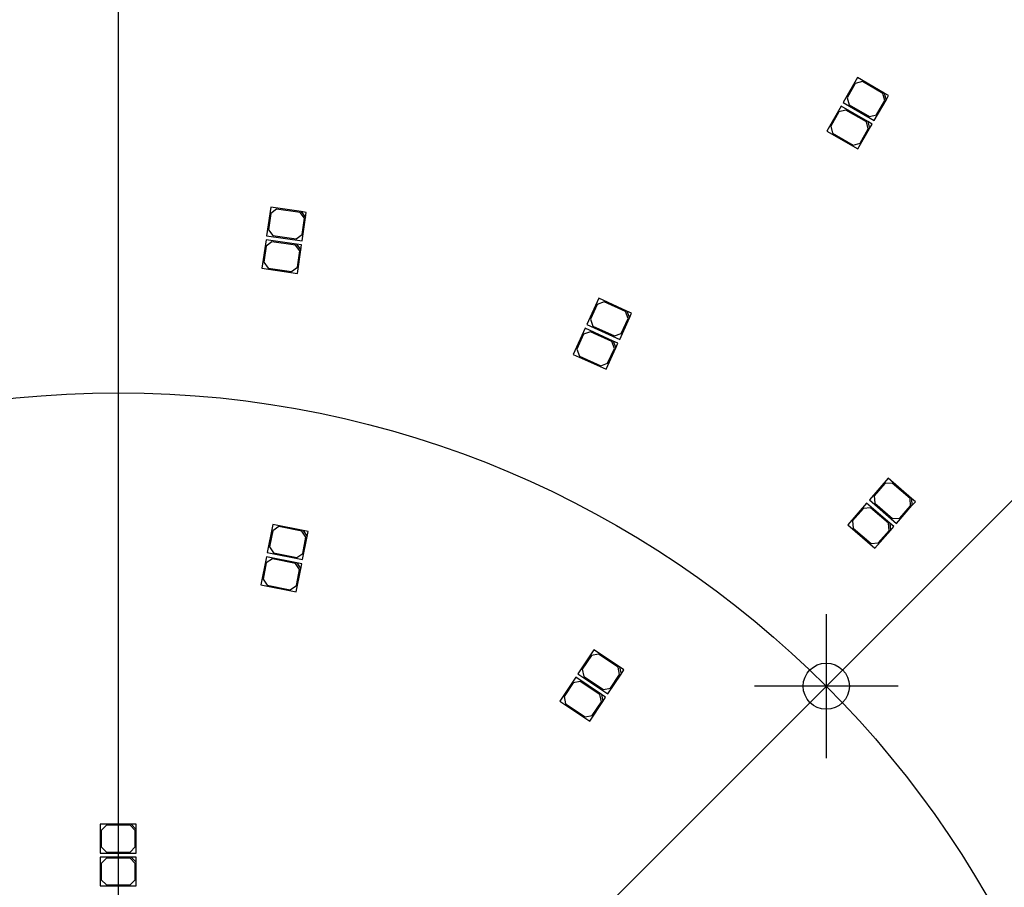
# Model space of a CAD drawing. Header units: millimetres. Extents: x 7 to 819, y 15 to 587.
# Tile 12 of 23: x 266 to 362, y 358 to 443. Entities that reach past the tile are written whole.
import ezdxf
from ezdxf.enums import TextEntityAlignment as Align
from ezdxf.lldxf.tags import DXFTag

# ---------------------------------------------------------------- set-up
doc = ezdxf.new("R2010")
doc.units = ezdxf.units.MM
for name, color, linetype in [('Default', 7, 'Continuous'), ('LED_2835_CW', 7, 'Continuous'), ('LED_2835_WW', 7, 'Continuous'), ('PCB_RDLED_440MM_', 7, 'Continuous')]:
    doc.layers.add(name, color=color, linetype=linetype)
doc.styles.add('SEACAD_Arial', font='arial.ttf')
doc.styles.add('SEACAD_Solid_Edge_ANSI1_Symbols', font='semeca1.ttf')
tags = doc.linetypes.add('CENTER2', pattern=[28.575, 19.05, -3.175, 3.175, -3.175]).pattern_tags.tags
tags[10:11] = [DXFTag(74, 4), DXFTag(75, 0), DXFTag(340, '0'), DXFTag(46, 0.0), DXFTag(50, 0.0), DXFTag(44, 0.0), DXFTag(45, 0.0)]
tags[8:9] = [DXFTag(74, 4), DXFTag(75, 0), DXFTag(340, '0'), DXFTag(46, 0.0), DXFTag(50, 0.0), DXFTag(44, 0.0), DXFTag(45, 0.0)]
tags[6:7] = [DXFTag(74, 4), DXFTag(75, 0), DXFTag(340, '0'), DXFTag(46, 0.0), DXFTag(50, 0.0), DXFTag(44, 0.0), DXFTag(45, 0.0)]
tags[4:5] = [DXFTag(74, 4), DXFTag(75, 0), DXFTag(340, '0'), DXFTag(46, 0.0), DXFTag(50, 0.0), DXFTag(44, 0.0), DXFTag(45, 0.0)]
doc.dimstyles.new('ISO', dxfattribs={"dimtxt": 8.75, "dimasz": 8.75, "dimexe": 4.375, "dimexo": 0, "dimgap": 2.1875, "dimtad": 1, "dimtxsty": 'SEACAD_Arial', "dimblk1": '_SE_FILLED', "dimblk2": '_SE_FILLED', "dimsah": 1, "dimcen": 4.375, "dimadec": 0, "dimazin": 0, "dimtfac": 0.5, "dimtdec": 3, "dimtmove": 0, "dimatfit": 3, "dimfxl": 1, "dimarcsym": 0})

# ---------------------------------------------------------------- blocks, each defined once
blk = doc.blocks.new('SEANNOT_GROUP7')
at = {"layer": 'Default', "color": 7, "linetype": 'CENTER2'}
for p, q in [((344.723, 384.777), (344.723, 370.777)), ((351.723, 377.777), (337.723, 377.777))]:
    blk.add_line(p, q, dxfattribs=at)
blk = doc.blocks.new('SEANNOT_GROUP13')
at = {"layer": 'Default', "color": 7, "linetype": 'CENTER2'}
blk.add_line((275.78, 526.334), (275.78, 91.334), dxfattribs=at)
blk = doc.blocks.new('SE')
at = {"layer": 'LED_2835_CW', "color": 7, "linetype": 'Continuous'}
for p, q in [((346.163, 434.243), (344.764, 431.817)), ((345.95, 433.674), (345.151, 432.287)), ((346.633, 433.857), (345.95, 433.674)), ((348.762, 432.745), (346.163, 434.243)), ((348.625, 432.708), (346.633, 433.857)), ((348.809, 432.026), (348.625, 432.708)), ((349.195, 432.495), (348.762, 432.745)), ((348.762, 432.745), (348.945, 432.062)), ((348.945, 432.062), (349.195, 432.495)), ((344.764, 431.817), (347.797, 430.07)), ((345.151, 432.287), (345.334, 431.604)), ((345.334, 431.604), (347.327, 430.456)), ((347.797, 430.07), (348.945, 432.062)), ((348.01, 430.639), (348.809, 432.026)), ((347.327, 430.456), (348.01, 430.639)), ((290.172, 421.23), (289.773, 418.459)), ((293.141, 420.803), (290.172, 421.23)), ((290.752, 421.046), (290.186, 420.622)), ((293.028, 420.718), (290.752, 421.046)), ((290.186, 420.622), (289.958, 419.038)), ((293.452, 420.152), (293.028, 420.718)), ((293.636, 420.732), (293.141, 420.803)), ((293.141, 420.803), (293.565, 420.237)), ((293.224, 418.569), (293.452, 420.152)), ((293.238, 417.961), (293.565, 420.237)), ((293.565, 420.237), (293.636, 420.732)), ((289.958, 419.038), (290.382, 418.472)), ((289.773, 418.459), (293.238, 417.961)), ((290.382, 418.472), (292.658, 418.145)), ((292.658, 418.145), (293.224, 418.569)), ((321.255, 412.622), (320.092, 410.075)), ((321.759, 412.282), (321.097, 412.035)), ((323.984, 411.376), (321.255, 412.622)), ((323.851, 411.327), (321.759, 412.282)), ((321.097, 412.035), (320.432, 410.58)), ((324.098, 410.664), (323.851, 411.327)), ((324.439, 411.168), (323.984, 411.376)), ((323.984, 411.376), (324.231, 410.714)), ((320.432, 410.58), (320.679, 409.917)), ((323.275, 408.622), (324.231, 410.714)), ((323.434, 409.209), (324.098, 410.664)), ((324.231, 410.714), (324.439, 411.168)), ((320.092, 410.075), (323.275, 408.622)), ((320.679, 409.917), (322.771, 408.962)), ((322.771, 408.962), (323.434, 409.209)), ((348.653, 395.606), (346.82, 393.49)), ((348.336, 395.087), (347.288, 393.878)), ((349.041, 395.138), (348.336, 395.087)), ((350.921, 393.642), (348.653, 395.606)), ((350.78, 393.632), (349.041, 395.138)), ((346.82, 393.49), (349.465, 391.198)), ((347.288, 393.878), (347.339, 393.173)), ((347.339, 393.173), (349.077, 391.667)), ((350.83, 392.926), (350.78, 393.632)), ((351.299, 393.314), (350.921, 393.642)), ((350.921, 393.642), (350.971, 392.936)), ((350.971, 392.936), (351.299, 393.314)), ((349.465, 391.198), (350.971, 392.936)), ((349.782, 391.717), (350.83, 392.926)), ((349.077, 391.667), (349.782, 391.717)), ((290.218, 390.383), (289.675, 387.636)), ((293.161, 389.8), (290.218, 390.383)), ((290.2, 389.775), (289.889, 388.205)), ((290.788, 390.168), (290.2, 389.775)), ((293.044, 389.722), (290.788, 390.168)), ((293.437, 389.134), (293.044, 389.722)), ((293.108, 386.956), (293.555, 389.213)), ((293.652, 389.703), (293.161, 389.8)), ((293.161, 389.8), (293.555, 389.213)), ((293.555, 389.213), (293.652, 389.703)), ((293.126, 387.564), (293.437, 389.134)), ((289.675, 387.636), (293.108, 386.956)), ((289.889, 388.205), (290.283, 387.618)), ((290.283, 387.618), (292.539, 387.171)), ((292.539, 387.171), (293.126, 387.564)), ((320.327, 378.65), (318.773, 376.32)), ((320.077, 378.095), (319.189, 376.764)), ((320.77, 378.234), (320.077, 378.095)), ((322.822, 376.985), (320.327, 378.65)), ((322.684, 376.958), (320.77, 378.234)), ((319.189, 376.764), (319.328, 376.071)), ((322.822, 376.264), (322.684, 376.958)), ((323.238, 376.708), (322.822, 376.985)), ((322.822, 376.985), (322.961, 376.292)), ((318.773, 376.32), (321.685, 374.379)), ((319.328, 376.071), (321.241, 374.795)), ((321.685, 374.379), (322.961, 376.292)), ((321.935, 374.933), (322.822, 376.264)), ((322.961, 376.292), (323.238, 376.708)), ((321.241, 374.795), (321.935, 374.933)), ((277.036, 361.134), (274.036, 361.135)), ((274.036, 361.135), (274.036, 358.335)), ((274.636, 361.035), (274.136, 360.535)), ((274.136, 360.535), (274.136, 358.935)), ((276.936, 361.034), (274.636, 361.035)), ((277.436, 360.534), (276.936, 361.034)), ((277.536, 361.134), (277.036, 361.134)), ((277.036, 361.134), (277.536, 360.634)), ((277.436, 358.934), (277.436, 360.534)), ((277.536, 360.634), (277.536, 361.134)), ((277.536, 358.334), (277.536, 360.634)), ((274.136, 358.935), (274.636, 358.435)), ((276.936, 358.434), (277.436, 358.934)), ((274.036, 358.335), (277.536, 358.334)), ((274.636, 358.435), (276.936, 358.434))]:
    blk.add_line(p, q, dxfattribs=at)
at = {"layer": 'LED_2835_WW', "color": 7, "linetype": 'Continuous'}
for p, q in [((347.763, 437.015), (346.364, 434.589)), ((347.55, 436.445), (346.751, 435.059)), ((348.233, 436.628), (347.55, 436.445)), ((350.362, 435.516), (347.763, 437.015)), ((350.225, 435.479), (348.233, 436.628)), ((350.409, 434.796), (350.225, 435.479)), ((350.795, 435.266), (350.362, 435.516)), ((350.362, 435.516), (350.545, 434.833)), ((350.545, 434.833), (350.795, 435.266)), ((346.364, 434.589), (349.396, 432.841)), ((346.751, 435.059), (346.934, 434.376)), ((346.934, 434.376), (348.926, 433.227)), ((349.396, 432.841), (350.545, 434.833)), ((349.609, 433.41), (350.409, 434.796)), ((348.926, 433.227), (349.609, 433.41)), ((290.627, 424.398), (290.229, 421.626)), ((290.641, 423.789), (290.413, 422.206)), ((293.597, 423.971), (290.627, 424.398)), ((291.207, 424.213), (290.641, 423.789)), ((293.484, 423.886), (291.207, 424.213)), ((293.907, 423.32), (293.484, 423.886)), ((294.092, 423.9), (293.597, 423.971)), ((293.597, 423.971), (294.021, 423.405)), ((294.021, 423.405), (294.092, 423.9)), ((293.68, 421.736), (293.907, 423.32)), ((293.693, 421.128), (294.021, 423.405)), ((290.413, 422.206), (290.837, 421.64)), ((290.229, 421.626), (293.693, 421.128)), ((290.837, 421.64), (293.114, 421.312)), ((293.114, 421.312), (293.68, 421.736)), ((322.584, 415.533), (321.421, 412.986)), ((323.088, 415.193), (322.426, 414.946)), ((325.313, 414.287), (322.584, 415.533)), ((325.181, 414.238), (323.088, 415.193)), ((322.426, 414.946), (321.761, 413.491)), ((325.428, 413.575), (325.181, 414.238)), ((325.768, 414.079), (325.313, 414.287)), ((325.313, 414.287), (325.56, 413.624)), ((321.761, 413.491), (322.008, 412.828)), ((324.605, 411.532), (325.56, 413.624)), ((324.763, 412.12), (325.428, 413.575)), ((325.56, 413.624), (325.768, 414.079)), ((321.421, 412.986), (324.605, 411.532)), ((322.008, 412.828), (324.1, 411.873)), ((324.1, 411.873), (324.763, 412.12)), ((350.749, 398.025), (348.915, 395.909)), ((353.016, 396.06), (350.749, 398.025)), ((350.432, 397.506), (349.384, 396.297)), ((351.137, 397.556), (350.432, 397.506)), ((352.875, 396.05), (351.137, 397.556)), ((349.384, 396.297), (349.434, 395.591)), ((352.926, 395.345), (352.875, 396.05)), ((353.394, 395.733), (353.016, 396.06)), ((353.016, 396.06), (353.067, 395.355)), ((348.915, 395.909), (351.56, 393.617)), ((349.434, 395.591), (351.172, 394.085)), ((351.56, 393.617), (353.067, 395.355)), ((351.878, 394.136), (352.926, 395.345)), ((353.067, 395.355), (353.394, 395.733)), ((351.172, 394.085), (351.878, 394.136)), ((290.84, 393.523), (290.295, 390.777)), ((291.409, 393.309), (290.821, 392.915)), ((293.782, 392.94), (290.84, 393.523)), ((293.665, 392.861), (291.409, 393.309)), ((290.821, 392.915), (290.51, 391.346)), ((294.058, 392.274), (293.665, 392.861)), ((293.728, 390.096), (294.176, 392.352)), ((293.747, 390.704), (294.058, 392.274)), ((294.273, 392.843), (293.782, 392.94)), ((293.782, 392.94), (294.176, 392.352)), ((294.176, 392.352), (294.273, 392.843)), ((290.51, 391.346), (290.903, 390.758)), ((290.295, 390.777), (293.728, 390.096)), ((290.903, 390.758), (293.159, 390.311)), ((293.159, 390.311), (293.747, 390.704)), ((322.102, 381.314), (320.548, 378.984)), ((321.853, 380.759), (320.965, 379.428)), ((322.546, 380.897), (321.853, 380.759)), ((324.598, 379.648), (322.102, 381.314)), ((324.459, 379.621), (322.546, 380.897)), ((325.014, 379.371), (324.598, 379.648)), ((324.598, 379.648), (324.736, 378.955)), ((320.548, 378.984), (323.46, 377.042)), ((320.965, 379.428), (321.103, 378.735)), ((321.103, 378.735), (323.016, 377.458)), ((323.46, 377.042), (324.736, 378.955)), ((323.71, 377.596), (324.598, 378.927)), ((324.598, 378.927), (324.459, 379.621)), ((324.736, 378.955), (325.014, 379.371)), ((323.016, 377.458), (323.71, 377.596)), ((277.03, 364.335), (274.03, 364.335)), ((274.03, 364.335), (274.03, 361.535)), ((277.53, 364.335), (277.03, 364.335)), ((277.03, 364.335), (277.53, 363.835)), ((277.53, 363.835), (277.53, 364.335)), ((274.63, 364.235), (274.13, 363.735)), ((274.13, 363.735), (274.13, 362.135)), ((276.93, 364.235), (274.63, 364.235)), ((277.43, 363.735), (276.93, 364.235)), ((277.43, 362.135), (277.43, 363.735)), ((277.53, 361.535), (277.53, 363.835)), ((274.03, 361.535), (277.53, 361.535)), ((274.13, 362.135), (274.63, 361.635)), ((274.63, 361.635), (276.93, 361.635)), ((276.93, 361.635), (277.43, 362.135))]:
    blk.add_line(p, q, dxfattribs=at)
at = {"layer": 'PCB_RDLED_440MM_', "color": 7, "linetype": 'Continuous'}
blk.add_circle((344.723, 377.777), 2.25, dxfattribs=at)
blk.add_arc((275.78, 308.834), 220, 13.41191, 76.58809, dxfattribs=at)
blk = doc.blocks.new('DMBLK12')
at = {"layer": 'Default', "linetype": 'Continuous'}
for points in [[(262.748, 313.456), (271.27, 310.993), (264.007, 316.087)], [(287.552, 301.582), (288.811, 304.213), (280.289, 306.675)]]:
    blk.add_hatch(color=7, dxfattribs=at).paths.add_polyline_path(points)
at = {"layer": 'Default', "color": 7, "linetype": 'Continuous'}
for p, q in [((271.27, 310.993), (30.194, 426.404)), ((296.074, 299.119), (271.27, 310.993))]:
    blk.add_line(p, q, dxfattribs=at)
for s, style, p in [('O', 'SEACAD_Solid_Edge_ANSI1_Symbols', (37.679, 434.947)), ('10', 'SEACAD_Arial', (51.202, 428.473))]:
    blk.add_text(s, height=8.75, rotation=334.41815, dxfattribs=dict(at, style=style)).set_placement(p, align=Align.TOP_LEFT)
blk = doc.blocks.new('_SE_FILLED')
at = {"color": 0}
blk.add_line((0, 0), (-1, 0), dxfattribs=at)
blk.add_solid([(0, 0), (-1, -0.1665), (-1, 0.1665), (0, 0)], dxfattribs=at)
blk = doc.blocks.new('DMBLK13')
at = {"layer": 'Default', "linetype": 'Continuous'}
blk.add_hatch(color=7, dxfattribs=at).paths.add_polyline_path([(165.588, 509.3), (171.037, 502.3), (168.153, 510.689)])
at = {"layer": 'Default', "color": 7, "linetype": 'Continuous'}
blk.add_line((275.78, 308.834), (145.741, 549.022), dxfattribs=at)
at = {"layer": 'Default', "color": 7, "linetype": 'Continuous', "style": 'SEACAD_Arial'}
for s, p in [('R', (156.817, 551.537)), ('220', (163.483, 539.225))]:
    blk.add_text(s, height=8.75, rotation=298.43127, dxfattribs=at).set_placement(p, align=Align.TOP_LEFT)
blk = doc.blocks.new('DMBLK14')
at = {"layer": 'Default', "linetype": 'Continuous'}
for points in [[(546.533, 514.084), (545.074, 522.834), (543.616, 514.084)], [(546.533, 103.584), (543.616, 103.584), (545.074, 94.834)]]:
    blk.add_hatch(color=7, dxfattribs=at).paths.add_polyline_path(points)
at = {"layer": 'Default', "color": 7, "linetype": 'Continuous'}
for p, q in [((326.809, 522.834), (549.449, 522.834)), ((545.074, 522.834), (545.074, 94.834)), ((326.809, 94.834), (549.449, 94.834))]:
    blk.add_line(p, q, dxfattribs=at)
at = {"layer": 'Default', "color": 7, "linetype": 'Continuous', "style": 'SEACAD_Arial'}
blk.add_text('428', height=8.75, rotation=90, dxfattribs=at).set_placement((534.137, 298.563), align=Align.TOP_LEFT)
blk = doc.blocks.new('DMBLK16')
at = {"layer": 'Default', "linetype": 'Continuous'}
for points in [[(168.238, 448.481), (170.564, 450.241), (164.12, 456.338)], [(380.995, 167.427), (387.439, 161.331), (383.321, 169.188)]]:
    blk.add_hatch(color=7, dxfattribs=at).paths.add_polyline_path(points)
at = {"layer": 'Default', "color": 7, "linetype": 'Continuous'}
for p, q in [((164.12, 456.338), (110.893, 526.651)), ((387.439, 161.331), (164.12, 456.338))]:
    blk.add_line(p, q, dxfattribs=at)
for s, style, p in [('O', 'SEACAD_Solid_Edge_ANSI1_Symbols', (121.462, 530.811)), ('370', 'SEACAD_Arial', (130.511, 518.856))]:
    blk.add_text(s, height=8.75, rotation=307.12564, dxfattribs=dict(at, style=style)).set_placement(p, align=Align.TOP_LEFT)
blk = doc.blocks.new('DMBLK17')
at = {"layer": 'Default', "linetype": 'Continuous'}
for points in [[(202.118, 358.359), (203.785, 360.753), (195.771, 364.557)], [(347.774, 256.916), (355.788, 253.112), (349.441, 259.31)]]:
    blk.add_hatch(color=7, dxfattribs=at).paths.add_polyline_path(points)
at = {"layer": 'Default', "color": 7, "linetype": 'Continuous'}
for p, q in [((195.771, 364.557), (51.282, 465.187)), ((355.788, 253.112), (195.771, 364.557))]:
    blk.add_line(p, q, dxfattribs=at)
for s, style, p in [('O', 'SEACAD_Solid_Edge_ANSI1_Symbols', (60.046, 472.412)), ('195', 'SEACAD_Arial', (72.349, 463.843))]:
    blk.add_text(s, height=8.75, rotation=325.1445, dxfattribs=dict(at, style=style)).set_placement(p, align=Align.TOP_LEFT)
blk = doc.blocks.new('DMBLK20')
at = {"layer": 'Default', "linetype": 'Continuous'}
for points in [[(454.971, 475.616), (447.846, 480.901), (452.872, 473.591)], [(517.503, 317.557), (519.119, 308.834), (520.42, 317.609)]]:
    blk.add_hatch(color=7, dxfattribs=at).paths.add_polyline_path(points)
at = {"layer": 'Default', "color": 7, "linetype": 'Continuous'}
for p, q in [((406.595, 439.649), (450.94, 483.995)), ((493.28, 308.834), (523.494, 308.834))]:
    blk.add_line(p, q, dxfattribs=at)
blk.add_arc((275.78, 308.834), 243.339, 0, 45, dxfattribs=at)
at = {"layer": 'Default', "color": 7, "linetype": 'Continuous', "style": 'SEACAD_Arial'}
blk.add_text('45°', height=8.75, rotation=292.5, dxfattribs=at).set_placement((507.134, 414.753), align=Align.TOP_LEFT)

msp = doc.modelspace()

# ---------------------------------------------------------------- linework, layer by layer
at = {"layer": 'Default', "color": 7, "linetype": 'CENTER2'}
msp.add_line((275.78, 308.834), (406.595, 439.649), dxfattribs=at)
for radius in [185, 97.5]:
    msp.add_circle((275.78, 308.834), radius, dxfattribs=at)

# ---------------------------------------------------------------- block references
at = {"layer": 'Default'}
for name in ['SEANNOT_GROUP13', 'SE', 'SEANNOT_GROUP7']:
    msp.add_blockref(name, (0, 0), dxfattribs=at)

# ---------------------------------------------------------------- dimensions: what is measured, and where the dimension line sits
at = {"layer": 'Default', "color": 7, "linetype": 'Continuous'}
dim = msp.add_radius_dim(center=(275.78, 308.834), mpoint=(171.037, 502.3), text='\\A1;<>', dimstyle='ISO', override={"dimtolj": 1}, dxfattribs=at)
dim.commit()
dim.dimension.update_dxf_attribs({"geometry": 'DMBLK13', "text_midpoint": (165.103, 513.259), "dimtype": 164})
for p1, p2, picture, middle in [((387.439, 161.331), (164.12, 456.338), 'DMBLK16', (136.038, 493.434)), ((355.788, 253.112), (195.771, 364.557), 'DMBLK17', (85.469, 441.377)), ((280.289, 306.675), (271.27, 310.993), 'DMBLK12', (61.595, 411.371))]:
    dim = msp.add_diameter_dim_2p(p1=p1, p2=p2, text='\\A1;<>', dimstyle='ISO', override={"dimtmove": 1, "dimtolj": 1}, dxfattribs=at)
    dim.commit()
    dim.dimension.update_dxf_attribs({"geometry": picture, "text_midpoint": middle, "dimtype": 163})
dim = msp.add_linear_dim(base=(545.074, 522.834), p1=(326.809, 522.834), p2=(326.809, 94.834), angle=270, text='\\A1;<>', dimstyle='ISO', dxfattribs=at)
dim.commit()
dim.dimension.update_dxf_attribs({"geometry": 'DMBLK14', "text_midpoint": (545.074, 308.834), "dimtype": 161})
dim = msp.add_angular_dim_2l(base=(500.596, 401.956), line1=((275.78, 308.834), (406.595, 439.649)), line2=((275.78, 308.834), (493.28, 308.834)), text='\\A1;<>', dimstyle='ISO', override={"dimtolj": 1}, dxfattribs=at)
dim.commit()
dim.dimension.update_dxf_attribs({"geometry": 'DMBLK20', "text_midpoint": (500.596, 401.956), "dimtype": 162})

doc.saveas('drawing.dxf')
